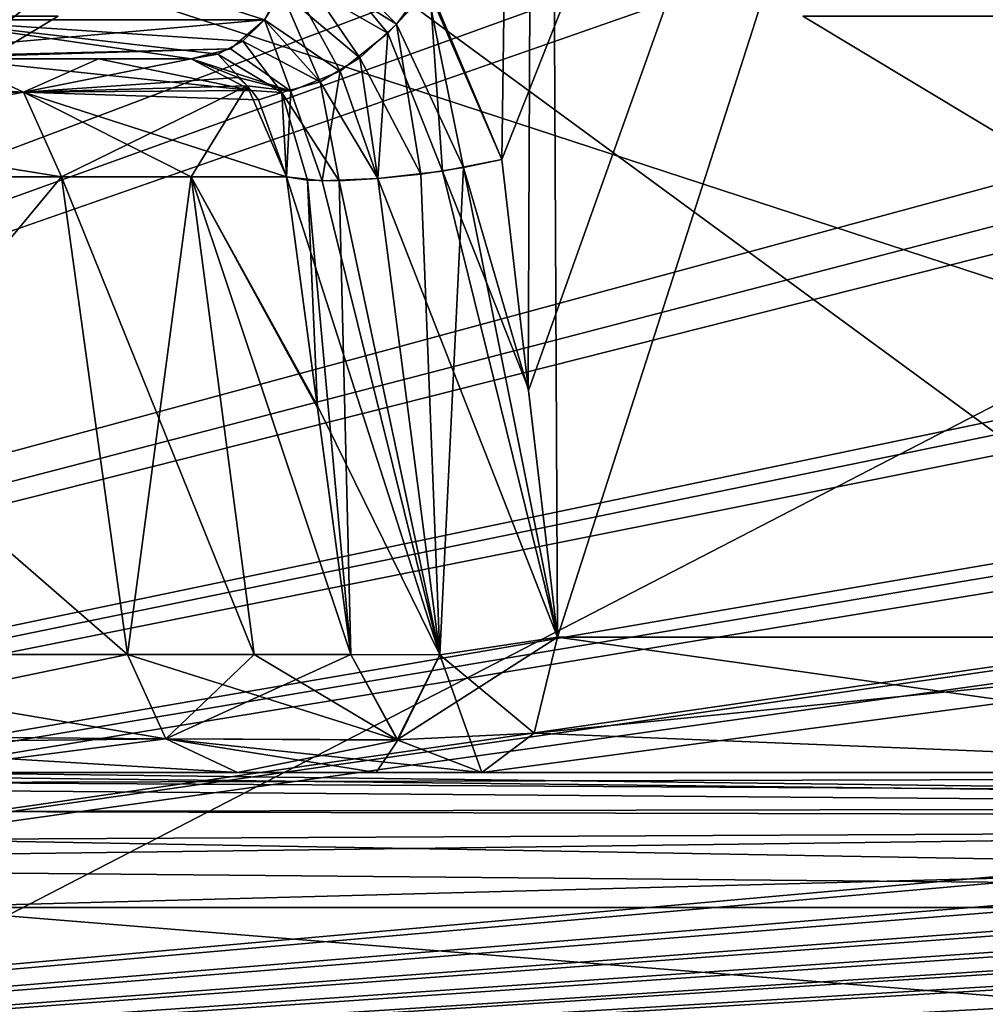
# Model space of a CAD drawing. Header units: inches. Extents: x -11.1 to 11.1, y -2.2 to 7.8.
# Tile 181 of 250: x -7.982 to -7.779, y -1.529 to -1.322. Entities that reach past the tile are written whole.
import ezdxf

# ---------------------------------------------------------------- set-up
doc = ezdxf.new("R2010")
doc.units = ezdxf.units.IN
doc.header["$LTSCALE"] = 93.866667
doc.header["$MEASUREMENT"] = 0
for name, color, linetype in [('10371', 7, 'CONTINUOUS'), ('10372', 7, 'CONTINUOUS'), ('10375', 7, 'CONTINUOUS'), ('10376', 7, 'CONTINUOUS'), ('10385', 7, 'CONTINUOUS'), ('10389', 7, 'CONTINUOUS'), ('2392', 7, 'CONTINUOUS'), ('2714', 7, 'CONTINUOUS'), ('2716', 7, 'CONTINUOUS'), ('2733', 7, 'CONTINUOUS'), ('2735', 7, 'CONTINUOUS'), ('2995', 7, 'CONTINUOUS'), ('2998', 7, 'CONTINUOUS'), ('3039', 7, 'CONTINUOUS'), ('4272', 7, 'CONTINUOUS'), ('4288', 7, 'CONTINUOUS'), ('4290', 7, 'CONTINUOUS'), ('4292', 7, 'CONTINUOUS'), ('4294', 7, 'CONTINUOUS'), ('4915', 7, 'CONTINUOUS'), ('6841', 7, 'CONTINUOUS'), ('6890', 7, 'CONTINUOUS'), ('6909', 7, 'CONTINUOUS'), ('6911', 7, 'CONTINUOUS'), ('6913', 7, 'CONTINUOUS'), ('6915', 7, 'CONTINUOUS'), ('6927', 7, 'CONTINUOUS'), ('6942', 7, 'CONTINUOUS'), ('6943', 7, 'CONTINUOUS'), ('8024', 7, 'CONTINUOUS'), ('8040', 7, 'CONTINUOUS'), ('8041', 7, 'CONTINUOUS'), ('8044', 7, 'CONTINUOUS'), ('8045', 7, 'CONTINUOUS'), ('8091', 7, 'CONTINUOUS'), ('8092', 7, 'CONTINUOUS'), ('8093', 7, 'CONTINUOUS'), ('8094', 7, 'CONTINUOUS'), ('8105', 7, 'CONTINUOUS'), ('8106', 7, 'CONTINUOUS'), ('8107', 7, 'CONTINUOUS'), ('8108', 7, 'CONTINUOUS'), ('8119', 7, 'CONTINUOUS'), ('8128', 7, 'CONTINUOUS')]:
    doc.layers.add(name, color=color, linetype=linetype)

msp = doc.modelspace()

# ---------------------------------------------------------------- linework, layer by layer
at = {"layer": '10371', "linetype": 'CONTINUOUS'}
for points in [[(-7.99667, -1.33, 3.98019), (-8.08336, -1.33706, 4.12064), (-7.98156, -1.33702, 3.99217), (-7.99667, -1.33, 3.98019)], [(-8.08336, -1.33706, 4.12064), (-8.07536, -1.35479, 4.12698), (-7.98156, -1.33702, 3.99217), (-8.08336, -1.33706, 4.12064)], [(-8.07536, -1.35479, 4.12698), (-7.97352, -1.35479, 3.99855), (-7.98156, -1.33702, 3.99217), (-8.07536, -1.35479, 4.12698)]]:
    msp.add_3dface(points, dxfattribs=at)
at = {"layer": '10372', "linetype": 'CONTINUOUS'}
for points in [[(-7.96576, -1.33, 3.93099), (-7.99667, -1.33, 3.98019), (-7.98156, -1.33702, 3.99217), (-7.96576, -1.33, 3.93099)], [(-7.94625, -1.33, 3.87616), (-7.96576, -1.33, 3.93099), (-7.98156, -1.33702, 3.99217), (-7.94625, -1.33, 3.87616)], [(-7.94625, -1.33, 3.87616), (-7.98156, -1.33702, 3.99217), (-7.93639, -1.3339, 3.89641), (-7.94625, -1.33, 3.87616)], [(-7.93639, -1.3339, 3.89641), (-7.98156, -1.33702, 3.99217), (-7.93446, -1.3357, 3.89967), (-7.93639, -1.3339, 3.89641)], [(-7.98156, -1.33702, 3.99217), (-7.97352, -1.35479, 3.99855), (-7.93446, -1.3357, 3.89967), (-7.98156, -1.33702, 3.99217)], [(-7.97352, -1.35479, 3.99855), (-7.9463, -1.35479, 3.95765), (-7.93446, -1.3357, 3.89967), (-7.97352, -1.35479, 3.99855)], [(-7.9463, -1.35479, 3.95765), (-7.92624, -1.35479, 3.91281), (-7.93446, -1.3357, 3.89967), (-7.9463, -1.35479, 3.95765)]]:
    msp.add_3dface(points, dxfattribs=at)
at = {"layer": '10375', "linetype": 'CONTINUOUS'}
for points in [[(-8.09851, -1.33, -4.10863), (-7.99667, -1.33, -3.98019), (-7.98156, -1.33702, -3.99217), (-8.09851, -1.33, -4.10863)], [(-8.08336, -1.33706, -4.12064), (-8.09851, -1.33, -4.10863), (-7.98156, -1.33702, -3.99217), (-8.08336, -1.33706, -4.12064)], [(-7.97352, -1.35479, -3.99855), (-8.08336, -1.33706, -4.12064), (-7.98156, -1.33702, -3.99217), (-7.97352, -1.35479, -3.99855)], [(-7.97352, -1.35479, -3.99855), (-8.07536, -1.35479, -4.12698), (-8.08336, -1.33706, -4.12064), (-7.97352, -1.35479, -3.99855)]]:
    msp.add_3dface(points, dxfattribs=at)
at = {"layer": '10376', "linetype": 'CONTINUOUS'}
for points in [[(-7.99667, -1.33, -3.98019), (-7.96576, -1.33, -3.93099), (-7.93359, -1.33667, -3.90109), (-7.99667, -1.33, -3.98019)], [(-7.98156, -1.33702, -3.99217), (-7.99667, -1.33, -3.98019), (-7.93359, -1.33667, -3.90109), (-7.98156, -1.33702, -3.99217)], [(-7.96576, -1.33, -3.93099), (-7.94625, -1.33, -3.87616), (-7.93359, -1.33667, -3.90109), (-7.96576, -1.33, -3.93099)], [(-7.93209, -1.33859, -3.90348), (-7.98156, -1.33702, -3.99217), (-7.93359, -1.33667, -3.90109), (-7.93209, -1.33859, -3.90348)], [(-7.9463, -1.35479, -3.95765), (-7.97352, -1.35479, -3.99855), (-7.98156, -1.33702, -3.99217), (-7.9463, -1.35479, -3.95765)], [(-7.92624, -1.35479, -3.91281), (-7.9463, -1.35479, -3.95765), (-7.98156, -1.33702, -3.99217), (-7.92624, -1.35479, -3.91281)], [(-7.92624, -1.35479, -3.91281), (-7.98156, -1.33702, -3.99217), (-7.93209, -1.33859, -3.90348), (-7.92624, -1.35479, -3.91281)]]:
    msp.add_3dface(points, dxfattribs=at)
at = {"layer": '10385', "linetype": 'CONTINUOUS'}
for points in [[(-7.92394, -1.30157, 3.85617), (-7.92596, -1.31256, 3.85798), (-7.90489, -1.32462, 3.88114), (-7.92394, -1.30157, 3.85617)], [(-7.89607, -1.31522, 3.8841), (-7.92394, -1.30157, 3.85617), (-7.90489, -1.32462, 3.88114), (-7.89607, -1.31522, 3.8841)], [(-7.92596, -1.31256, 3.85798), (-7.93087, -1.32176, 3.86238), (-7.91495, -1.33261, 3.88379), (-7.92596, -1.31256, 3.85798)], [(-7.92596, -1.31256, 3.85798), (-7.91495, -1.33261, 3.88379), (-7.90489, -1.32462, 3.88114), (-7.92596, -1.31256, 3.85798)], [(-7.89342, -1.35358, 3.89327), (-7.89607, -1.31522, 3.8841), (-7.90489, -1.32462, 3.88114), (-7.89342, -1.35358, 3.89327)], [(-7.8809, -1.35115, 3.89825), (-7.89607, -1.31522, 3.8841), (-7.89342, -1.35358, 3.89327), (-7.8809, -1.35115, 3.89825)], [(-7.93087, -1.32176, 3.86238), (-7.93797, -1.32786, 3.86874), (-7.92527, -1.33678, 3.89074), (-7.93087, -1.32176, 3.86238)], [(-7.93087, -1.32176, 3.86238), (-7.92527, -1.33678, 3.89074), (-7.91495, -1.33261, 3.88379), (-7.93087, -1.32176, 3.86238)], [(-7.91495, -1.33261, 3.88379), (-7.90697, -1.35518, 3.8944), (-7.90489, -1.32462, 3.88114), (-7.91495, -1.33261, 3.88379)], [(-7.90697, -1.35518, 3.8944), (-7.89342, -1.35358, 3.89327), (-7.90489, -1.32462, 3.88114), (-7.90697, -1.35518, 3.8944)], [(-7.93797, -1.32786, 3.86874), (-7.94625, -1.33, 3.87616), (-7.92527, -1.33678, 3.89074), (-7.93797, -1.32786, 3.86874)], [(-7.94625, -1.33, 3.87616), (-7.93639, -1.3339, 3.89641), (-7.92527, -1.33678, 3.89074), (-7.94625, -1.33, 3.87616)], [(-7.92527, -1.33678, 3.89074), (-7.91872, -1.35561, 3.9014), (-7.91495, -1.33261, 3.88379), (-7.92527, -1.33678, 3.89074)], [(-7.91872, -1.35561, 3.9014), (-7.90697, -1.35518, 3.8944), (-7.91495, -1.33261, 3.88379), (-7.91872, -1.35561, 3.9014)], [(-7.93639, -1.3339, 3.89641), (-7.93446, -1.3357, 3.89967), (-7.92527, -1.33678, 3.89074), (-7.93639, -1.3339, 3.89641)], [(-7.93446, -1.3357, 3.89967), (-7.92624, -1.35479, 3.91281), (-7.92527, -1.33678, 3.89074), (-7.93446, -1.3357, 3.89967)], [(-7.92624, -1.35479, 3.91281), (-7.91872, -1.35561, 3.9014), (-7.92527, -1.33678, 3.89074), (-7.92624, -1.35479, 3.91281)]]:
    msp.add_3dface(points, dxfattribs=at)
at = {"layer": '10389', "linetype": 'CONTINUOUS'}
for points in [[(-7.92494, -1.30902, -3.85707), (-7.92394, -1.30157, -3.85617), (-7.90306, -1.32271, -3.88119), (-7.92494, -1.30902, -3.85707)], [(-7.92394, -1.30157, -3.85617), (-7.89686, -1.31436, -3.88339), (-7.90306, -1.32271, -3.88119), (-7.92394, -1.30157, -3.85617)], [(-7.9273, -1.3159, -3.85918), (-7.92494, -1.30902, -3.85707), (-7.91077, -1.32981, -3.88218), (-7.9273, -1.3159, -3.85918)], [(-7.92494, -1.30902, -3.85707), (-7.90306, -1.32271, -3.88119), (-7.91077, -1.32981, -3.88218), (-7.92494, -1.30902, -3.85707)], [(-7.89686, -1.31436, -3.88339), (-7.88899, -1.35284, -3.89428), (-7.90306, -1.32271, -3.88119), (-7.89686, -1.31436, -3.88339)], [(-7.89686, -1.31436, -3.88339), (-7.8809, -1.35115, -3.89825), (-7.88899, -1.35284, -3.89428), (-7.89686, -1.31436, -3.88339)], [(-7.93087, -1.32176, -3.86238), (-7.9273, -1.3159, -3.85918), (-7.91915, -1.33481, -3.88613), (-7.93087, -1.32176, -3.86238)], [(-7.9273, -1.3159, -3.85918), (-7.91077, -1.32981, -3.88218), (-7.91915, -1.33481, -3.88613), (-7.9273, -1.3159, -3.85918)], [(-7.93542, -1.32624, -3.86646), (-7.93087, -1.32176, -3.86238), (-7.91915, -1.33481, -3.88613), (-7.93542, -1.32624, -3.86646)], [(-7.90306, -1.32271, -3.88119), (-7.89796, -1.35423, -3.89296), (-7.91077, -1.32981, -3.88218), (-7.90306, -1.32271, -3.88119)], [(-7.88899, -1.35284, -3.89428), (-7.89796, -1.35423, -3.89296), (-7.90306, -1.32271, -3.88119), (-7.88899, -1.35284, -3.89428)], [(-7.94066, -1.32904, -3.87115), (-7.93542, -1.32624, -3.86646), (-7.92718, -1.33708, -3.89255), (-7.94066, -1.32904, -3.87115)], [(-7.93542, -1.32624, -3.86646), (-7.91915, -1.33481, -3.88613), (-7.92718, -1.33708, -3.89255), (-7.93542, -1.32624, -3.86646)], [(-7.94625, -1.33, -3.87616), (-7.94066, -1.32904, -3.87115), (-7.93359, -1.33667, -3.90109), (-7.94625, -1.33, -3.87616)], [(-7.93359, -1.33667, -3.90109), (-7.94066, -1.32904, -3.87115), (-7.92718, -1.33708, -3.89255), (-7.93359, -1.33667, -3.90109)], [(-7.91077, -1.32981, -3.88218), (-7.90697, -1.35518, -3.8944), (-7.91915, -1.33481, -3.88613), (-7.91077, -1.32981, -3.88218)], [(-7.89796, -1.35423, -3.89296), (-7.90697, -1.35518, -3.8944), (-7.91077, -1.32981, -3.88218), (-7.89796, -1.35423, -3.89296)], [(-7.91915, -1.33481, -3.88613), (-7.91517, -1.35561, -3.89849), (-7.92718, -1.33708, -3.89255), (-7.91915, -1.33481, -3.88613)], [(-7.90697, -1.35518, -3.8944), (-7.91517, -1.35561, -3.89849), (-7.91915, -1.33481, -3.88613), (-7.90697, -1.35518, -3.8944)], [(-7.93209, -1.33859, -3.90348), (-7.93359, -1.33667, -3.90109), (-7.92718, -1.33708, -3.89255), (-7.93209, -1.33859, -3.90348)], [(-7.92624, -1.35479, -3.91281), (-7.93209, -1.33859, -3.90348), (-7.92718, -1.33708, -3.89255), (-7.92624, -1.35479, -3.91281)], [(-7.9218, -1.35548, -3.90482), (-7.92624, -1.35479, -3.91281), (-7.92718, -1.33708, -3.89255), (-7.9218, -1.35548, -3.90482)], [(-7.91517, -1.35561, -3.89849), (-7.9218, -1.35548, -3.90482), (-7.92718, -1.33708, -3.89255), (-7.91517, -1.35561, -3.89849)]]:
    msp.add_3dface(points, dxfattribs=at)
at = {"layer": '2392', "linetype": 'CONTINUOUS'}
for points in [[(-8.00673, -1.48, -4.11649), (-7.93649, -1.48, -4.02791), (-7.6677, -1.48, -3.98122), (-8.00673, -1.48, -4.11649)], [(-7.1969, -1.48, -4.11649), (-8.00673, -1.48, -4.11649), (-7.1969, -1.48, -3.86955), (-7.1969, -1.48, -4.11649)], [(-7.1969, -1.48, -3.86955), (-8.00673, -1.48, -4.11649), (-7.6677, -1.48, -3.98122), (-7.1969, -1.48, -3.86955)], [(-7.1969, -1.48, 4.11649), (-7.93649, -1.48, 4.02791), (-8.00673, -1.48, 4.11649), (-7.1969, -1.48, 4.11649)], [(-7.93649, -1.48, -4.02791), (-7.90737, -1.48, -3.98482), (-7.6677, -1.48, -3.98122), (-7.93649, -1.48, -4.02791)], [(-7.90737, -1.48, 3.98482), (-7.93649, -1.48, 4.02791), (-7.1969, -1.48, 4.11649), (-7.90737, -1.48, 3.98482)], [(-7.90737, -1.48, -3.98482), (-7.88509, -1.48, -3.93782), (-7.6677, -1.48, -3.98122), (-7.90737, -1.48, -3.98482)], [(-7.88509, -1.48, 3.93782), (-7.90737, -1.48, 3.98482), (-7.1969, -1.48, 4.11649), (-7.88509, -1.48, 3.93782)], [(-7.66777, -1.48, 3.98123), (-7.88509, -1.48, 3.93782), (-7.1969, -1.48, 4.11649), (-7.66777, -1.48, 3.98123)]]:
    msp.add_3dface(points, dxfattribs=at)
at = {"layer": '2714', "linetype": 'CONTINUOUS'}
for points in [[(-6.93735, -0.57657, -4.57551), (-6.91767, -0.62139, -4.57786), (-8.57837, -1.57343, -4.62775), (-6.93735, -0.57657, -4.57551)], [(-7.08045, -0.61948, -4.57776), (-6.93735, -0.57657, -4.57551), (-8.57837, -1.57343, -4.62775), (-7.08045, -0.61948, -4.57776)], [(-7.12257, -0.63817, -4.57874), (-7.08045, -0.61948, -4.57776), (-8.57837, -1.57343, -4.62775), (-7.12257, -0.63817, -4.57874)], [(-3.93735, -0.62121, -4.57785), (-3.89693, -0.63817, -4.57874), (-8.57837, -1.57343, -4.62775), (-3.93735, -0.62121, -4.57785)], [(-4.10307, -0.63817, -4.57874), (-3.93735, -0.62121, -4.57785), (-8.57837, -1.57343, -4.62775), (-4.10307, -0.63817, -4.57874)], [(-1.93717, -0.62139, -4.57786), (-1.89693, -0.63817, -4.57874), (-8.57837, -1.57343, -4.62775), (-1.93717, -0.62139, -4.57786)], [(-2.10307, -0.63817, -4.57874), (-1.93717, -0.62139, -4.57786), (-8.57837, -1.57343, -4.62775), (-2.10307, -0.63817, -4.57874)], [(-2.91767, -0.62139, -4.57786), (-2.87743, -0.63817, -4.57874), (-8.57837, -1.57343, -4.62775), (-2.91767, -0.62139, -4.57786)], [(-3.12257, -0.63817, -4.57874), (-2.91767, -0.62139, -4.57786), (-8.57837, -1.57343, -4.62775), (-3.12257, -0.63817, -4.57874)], [(-4.91767, -0.62139, -4.57786), (-4.87743, -0.63817, -4.57874), (-8.57837, -1.57343, -4.62775), (-4.91767, -0.62139, -4.57786)], [(-5.12257, -0.63817, -4.57874), (-4.91767, -0.62139, -4.57786), (-8.57837, -1.57343, -4.62775), (-5.12257, -0.63817, -4.57874)], [(-5.93717, -0.62139, -4.57786), (-5.89693, -0.63817, -4.57874), (-8.57837, -1.57343, -4.62775), (-5.93717, -0.62139, -4.57786)], [(-6.10307, -0.63817, -4.57874), (-5.93717, -0.62139, -4.57786), (-8.57837, -1.57343, -4.62775), (-6.10307, -0.63817, -4.57874)], [(-6.91767, -0.62139, -4.57786), (-6.87743, -0.63817, -4.57874), (-8.57837, -1.57343, -4.62775), (-6.91767, -0.62139, -4.57786)], [(5.12257, -0.63817, -4.57874), (5.89693, -0.63817, -4.57874), (-8.57837, -1.57343, -4.62775), (5.12257, -0.63817, -4.57874)], [(-8.57837, -1.57343, -4.62775), (5.89693, -0.63817, -4.57874), (6.10307, -0.63817, -4.57874), (-8.57837, -1.57343, -4.62775)], [(4.87743, -0.63817, -4.57874), (5.12257, -0.63817, -4.57874), (-8.57837, -1.57343, -4.62775), (4.87743, -0.63817, -4.57874)], [(4.10307, -0.63817, -4.57874), (4.87743, -0.63817, -4.57874), (-8.57837, -1.57343, -4.62775), (4.10307, -0.63817, -4.57874)], [(3.89693, -0.63817, -4.57874), (4.10307, -0.63817, -4.57874), (-8.57837, -1.57343, -4.62775), (3.89693, -0.63817, -4.57874)], [(3.12257, -0.63817, -4.57874), (3.89693, -0.63817, -4.57874), (-8.57837, -1.57343, -4.62775), (3.12257, -0.63817, -4.57874)], [(2.87743, -0.63817, -4.57874), (3.12257, -0.63817, -4.57874), (-8.57837, -1.57343, -4.62775), (2.87743, -0.63817, -4.57874)], [(2.10307, -0.63817, -4.57874), (2.87743, -0.63817, -4.57874), (-8.57837, -1.57343, -4.62775), (2.10307, -0.63817, -4.57874)], [(1.89693, -0.63817, -4.57874), (2.10307, -0.63817, -4.57874), (-8.57837, -1.57343, -4.62775), (1.89693, -0.63817, -4.57874)], [(-1.89693, -0.63817, -4.57874), (1.89693, -0.63817, -4.57874), (-8.57837, -1.57343, -4.62775), (-1.89693, -0.63817, -4.57874)], [(-2.87743, -0.63817, -4.57874), (-2.10307, -0.63817, -4.57874), (-8.57837, -1.57343, -4.62775), (-2.87743, -0.63817, -4.57874)], [(-3.89693, -0.63817, -4.57874), (-3.12257, -0.63817, -4.57874), (-8.57837, -1.57343, -4.62775), (-3.89693, -0.63817, -4.57874)], [(-4.87743, -0.63817, -4.57874), (-4.10307, -0.63817, -4.57874), (-8.57837, -1.57343, -4.62775), (-4.87743, -0.63817, -4.57874)], [(-5.89693, -0.63817, -4.57874), (-5.12257, -0.63817, -4.57874), (-8.57837, -1.57343, -4.62775), (-5.89693, -0.63817, -4.57874)], [(-6.87743, -0.63817, -4.57874), (-6.10307, -0.63817, -4.57874), (-8.57837, -1.57343, -4.62775), (-6.87743, -0.63817, -4.57874)], [(-8.52935, -0.63817, -4.57874), (-7.12257, -0.63817, -4.57874), (-8.57837, -1.57343, -4.62775), (-8.52935, -0.63817, -4.57874)], [(8.57837, -1.57343, -4.62775), (-8.57837, -1.57343, -4.62775), (8.52935, -0.63817, -4.57874), (8.57837, -1.57343, -4.62775)], [(8.52935, -0.63817, -4.57874), (-8.57837, -1.57343, -4.62775), (7.12257, -0.63817, -4.57874), (8.52935, -0.63817, -4.57874)], [(7.12257, -0.63817, -4.57874), (-8.57837, -1.57343, -4.62775), (6.87743, -0.63817, -4.57874), (7.12257, -0.63817, -4.57874)], [(6.87743, -0.63817, -4.57874), (-8.57837, -1.57343, -4.62775), (6.10307, -0.63817, -4.57874), (6.87743, -0.63817, -4.57874)]]:
    msp.add_3dface(points, dxfattribs=at)
at = {"layer": '2716', "linetype": 'CONTINUOUS'}
for points in [[(-8.57837, -1.57343, 4.62775), (8.57837, -1.57343, 4.62775), (-8.52935, -0.63817, 4.57874), (-8.57837, -1.57343, 4.62775)], [(-8.52935, -0.63817, 4.57874), (8.57837, -1.57343, 4.62775), (-7.12257, -0.63817, 4.57874), (-8.52935, -0.63817, 4.57874)]]:
    msp.add_3dface(points, dxfattribs=at)
at = {"layer": '2733', "linetype": 'CONTINUOUS'}
for points in [[(-8.32969, -1.20888, 4.44535), (-7.1258, -0.63817, 4.47526), (-8.30044, -1.57343, 4.42625), (-8.32969, -1.20888, 4.44535)], [(-7.1258, -0.63817, 4.47526), (-7.17481, -1.57343, 4.42625), (-8.30044, -1.57343, 4.42625), (-7.1258, -0.63817, 4.47526)]]:
    msp.add_3dface(points, dxfattribs=at)
at = {"layer": '2735', "linetype": 'CONTINUOUS'}
for points in [[(-7.17481, -1.57343, -4.42625), (-7.1258, -0.63817, -4.47526), (-8.52574, -0.63817, -4.47526), (-7.17481, -1.57343, -4.42625)], [(-8.40067, -0.83191, -4.46511), (-7.17481, -1.57343, -4.42625), (-8.52574, -0.63817, -4.47526), (-8.40067, -0.83191, -4.46511)], [(-8.35675, -0.90238, -4.46141), (-7.17481, -1.57343, -4.42625), (-8.40067, -0.83191, -4.46511), (-8.35675, -0.90238, -4.46141)], [(-8.33084, -1.19524, -4.44607), (-7.17481, -1.57343, -4.42625), (-8.35675, -0.90238, -4.46141), (-8.33084, -1.19524, -4.44607)], [(-8.30044, -1.57343, -4.42625), (-7.17481, -1.57343, -4.42625), (-8.33084, -1.19524, -4.44607), (-8.30044, -1.57343, -4.42625)]]:
    msp.add_3dface(points, dxfattribs=at)
at = {"layer": '2995', "linetype": 'CONTINUOUS'}
for points in [[(-7.99953, -1.24563, -3.07301), (-8.1384, -1.58937, -3.13053), (-7.53053, -1.58937, -3.7384), (-7.99953, -1.24563, -3.07301)], [(-7.47301, -1.24563, -3.59953), (-7.99953, -1.24563, -3.07301), (-7.53053, -1.58937, -3.7384), (-7.47301, -1.24563, -3.59953)]]:
    msp.add_3dface(points, dxfattribs=at)
at = {"layer": '2998', "linetype": 'CONTINUOUS'}
for points in [[(-7.47301, -1.24563, 3.59953), (-7.53053, -1.58937, 3.7384), (-8.1384, -1.58937, 3.13053), (-7.47301, -1.24563, 3.59953)], [(-7.99953, -1.24563, 3.07301), (-7.47301, -1.24563, 3.59953), (-8.1384, -1.58937, 3.13053), (-7.99953, -1.24563, 3.07301)]]:
    msp.add_3dface(points, dxfattribs=at)
at = {"layer": '3039', "linetype": 'CONTINUOUS'}
for points in [[(-8.00673, -1.50843, 4.14645), (-8.269, -1.57343, 4.14986), (-7.20477, -1.57343, 4.14986), (-8.00673, -1.50843, 4.14645)], [(-7.20137, -1.50843, 4.14645), (-8.00673, -1.50843, 4.14645), (-7.20477, -1.57343, 4.14986), (-7.20137, -1.50843, 4.14645)]]:
    msp.add_3dface(points, dxfattribs=at)
at = {"layer": '4272', "linetype": 'CONTINUOUS'}
for points in [[(-7.89607, -1.31522, 3.8841), (-7.8809, -1.35115, 3.89825), (-7.87264, -0.75843, 3.86557), (-7.89607, -1.31522, 3.8841)], [(-7.8809, -1.35115, 3.89825), (-7.87534, -1.39914, 3.90517), (-7.87264, -0.75843, 3.86557), (-7.8809, -1.35115, 3.89825)], [(-7.87534, -1.39914, 3.90517), (-7.8692, -1.45157, 3.91243), (-7.87264, -0.75843, 3.86557), (-7.87534, -1.39914, 3.90517)], [(-7.87264, -0.75843, 3.86557), (-7.8692, -1.45157, 3.91243), (-7.67235, -1.45157, 3.95162), (-7.87264, -0.75843, 3.86557)], [(-7.64642, -0.75843, 3.90822), (-7.87264, -0.75843, 3.86557), (-7.67235, -1.45157, 3.95162), (-7.64642, -0.75843, 3.90822)]]:
    msp.add_3dface(points, dxfattribs=at)
at = {"layer": '4288', "linetype": 'CONTINUOUS'}
msp.add_3dface([(-8.02348, -1.321, 3.23389), (-8.0727, -1.38015, 3.31915), (-7.97425, -1.321, 3.31915), (-8.02348, -1.321, 3.23389)], dxfattribs=at)
at = {"layer": '4290', "linetype": 'CONTINUOUS'}
msp.add_3dface([(-7.97425, -1.321, 3.31915), (-8.0727, -1.38015, 3.31915), (-8.02348, -1.321, 3.40441), (-7.97425, -1.321, 3.31915)], dxfattribs=at)
at = {"layer": '4292', "linetype": 'CONTINUOUS'}
msp.add_3dface([(-7.8176, -1.321, 3.6727), (-7.71915, -1.38015, 3.6727), (-7.76837, -1.321, 3.58744), (-7.8176, -1.321, 3.6727)], dxfattribs=at)
at = {"layer": '4294', "linetype": 'CONTINUOUS'}
msp.add_3dface([(-7.71915, -1.38015, 3.6727), (-7.8176, -1.321, 3.6727), (-7.76837, -1.321, 3.75796), (-7.71915, -1.38015, 3.6727)], dxfattribs=at)
at = {"layer": '4915', "linetype": 'CONTINUOUS'}
for points in [[(-7.66777, -1.48, 3.98123), (-7.8692, -1.45157, 3.91243), (-7.87414, -1.47176, 3.92032), (-7.66777, -1.48, 3.98123)], [(-7.8692, -1.45157, 3.91243), (-7.66777, -1.48, 3.98123), (-7.67235, -1.45157, 3.95162), (-7.8692, -1.45157, 3.91243)], [(-7.88509, -1.48, 3.93782), (-7.66777, -1.48, 3.98123), (-7.87414, -1.47176, 3.92032), (-7.88509, -1.48, 3.93782)]]:
    msp.add_3dface(points, dxfattribs=at)
at = {"layer": '6841', "linetype": 'CONTINUOUS'}
for points in [[(-7.8809, -1.35115, -3.89825), (-7.89686, -1.31436, -3.88339), (-7.87264, -0.75843, -3.86557), (-7.8809, -1.35115, -3.89825)], [(-7.87527, -1.3997, -3.90525), (-7.8809, -1.35115, -3.89825), (-7.64642, -0.75843, -3.90822), (-7.87527, -1.3997, -3.90525)], [(-7.64642, -0.75843, -3.90822), (-7.8809, -1.35115, -3.89825), (-7.87264, -0.75843, -3.86557), (-7.64642, -0.75843, -3.90822)], [(-7.8692, -1.45157, -3.91243), (-7.87527, -1.3997, -3.90525), (-7.64642, -0.75843, -3.90822), (-7.8692, -1.45157, -3.91243)], [(-7.67236, -1.45157, -3.95162), (-7.8692, -1.45157, -3.91243), (-7.64642, -0.75843, -3.90822), (-7.67236, -1.45157, -3.95162)]]:
    msp.add_3dface(points, dxfattribs=at)
at = {"layer": '6890', "linetype": 'CONTINUOUS'}
for points in [[(-7.6677, -1.48, -3.98122), (-7.88509, -1.48, -3.93782), (-7.67236, -1.45157, -3.95162), (-7.6677, -1.48, -3.98122)], [(-7.67236, -1.45157, -3.95162), (-7.88509, -1.48, -3.93782), (-7.87414, -1.47176, -3.92032), (-7.67236, -1.45157, -3.95162)], [(-7.8692, -1.45157, -3.91243), (-7.67236, -1.45157, -3.95162), (-7.87414, -1.47176, -3.92032), (-7.8692, -1.45157, -3.91243)]]:
    msp.add_3dface(points, dxfattribs=at)
at = {"layer": '6909', "linetype": 'CONTINUOUS'}
msp.add_3dface([(-8.02348, -1.321, -3.40441), (-8.0727, -1.38015, -3.31915), (-7.97425, -1.321, -3.31915), (-8.02348, -1.321, -3.40441)], dxfattribs=at)
at = {"layer": '6911', "linetype": 'CONTINUOUS'}
msp.add_3dface([(-7.97425, -1.321, -3.31915), (-8.0727, -1.38015, -3.31915), (-8.02348, -1.321, -3.23389), (-7.97425, -1.321, -3.31915)], dxfattribs=at)
at = {"layer": '6913', "linetype": 'CONTINUOUS'}
msp.add_3dface([(-7.8176, -1.321, -3.6727), (-7.71915, -1.38015, -3.6727), (-7.76837, -1.321, -3.75796), (-7.8176, -1.321, -3.6727)], dxfattribs=at)
at = {"layer": '6915', "linetype": 'CONTINUOUS'}
msp.add_3dface([(-7.71915, -1.38015, -3.6727), (-7.8176, -1.321, -3.6727), (-7.76837, -1.321, -3.58744), (-7.71915, -1.38015, -3.6727)], dxfattribs=at)
at = {"layer": '6927', "linetype": 'CONTINUOUS'}
for points in [[(-7.20477, -1.57343, -4.14986), (-8.269, -1.57343, -4.14986), (-8.00673, -1.50843, -4.14645), (-7.20477, -1.57343, -4.14986)], [(-7.20137, -1.50843, -4.14645), (-7.20477, -1.57343, -4.14986), (-8.00673, -1.50843, -4.14645), (-7.20137, -1.50843, -4.14645)]]:
    msp.add_3dface(points, dxfattribs=at)
at = {"layer": '6942', "linetype": 'CONTINUOUS'}
for points in [[(-8.00673, -1.48, -4.11649), (-7.1969, -1.48, -4.11649), (-7.19849, -1.49014, -4.13898), (-8.00673, -1.48, -4.11649)], [(-8.00673, -1.48096, -4.124), (-8.00673, -1.48, -4.11649), (-7.19849, -1.49014, -4.13898), (-8.00673, -1.48096, -4.124)], [(-8.00673, -1.48376, -4.13103), (-8.00673, -1.48096, -4.124), (-7.19849, -1.49014, -4.13898), (-8.00673, -1.48376, -4.13103)], [(-8.00673, -1.48824, -4.13714), (-8.00673, -1.48376, -4.13103), (-7.19849, -1.49014, -4.13898), (-8.00673, -1.48824, -4.13714)], [(-8.00673, -1.4941, -4.14193), (-8.00673, -1.48824, -4.13714), (-7.19849, -1.49014, -4.13898), (-8.00673, -1.4941, -4.14193)], [(-7.20137, -1.50843, -4.14645), (-8.00673, -1.4941, -4.14193), (-7.19849, -1.49014, -4.13898), (-7.20137, -1.50843, -4.14645)], [(-8.00673, -1.4941, -4.14193), (-7.20137, -1.50843, -4.14645), (-8.00673, -1.50098, -4.1451), (-8.00673, -1.4941, -4.14193)], [(-7.20137, -1.50843, -4.14645), (-8.00673, -1.50843, -4.14645), (-8.00673, -1.50098, -4.1451), (-7.20137, -1.50843, -4.14645)]]:
    msp.add_3dface(points, dxfattribs=at)
at = {"layer": '6943', "linetype": 'CONTINUOUS'}
for points in [[(-7.1969, -1.48, 4.11649), (-8.00673, -1.48, 4.11649), (-8.00673, -1.48214, 4.12761), (-7.1969, -1.48, 4.11649)], [(-7.19795, -1.48672, 4.13541), (-7.1969, -1.48, 4.11649), (-8.00673, -1.48214, 4.12761), (-7.19795, -1.48672, 4.13541)], [(-8.00673, -1.48824, 4.13714), (-7.19795, -1.48672, 4.13541), (-8.00673, -1.48214, 4.12761), (-8.00673, -1.48824, 4.13714)], [(-8.00673, -1.50843, 4.14645), (-7.20137, -1.50843, 4.14645), (-7.19795, -1.48672, 4.13541), (-8.00673, -1.50843, 4.14645)], [(-8.00673, -1.50843, 4.14645), (-7.19795, -1.48672, 4.13541), (-8.00673, -1.49744, 4.14373), (-8.00673, -1.50843, 4.14645)], [(-8.00673, -1.49744, 4.14373), (-7.19795, -1.48672, 4.13541), (-8.00673, -1.48824, 4.13714), (-8.00673, -1.49744, 4.14373)]]:
    msp.add_3dface(points, dxfattribs=at)
at = {"layer": '8024', "linetype": 'CONTINUOUS'}
for points in [[(-7.94625, -1.33, -3.87616), (-7.99667, -1.33, -3.98019), (-8.00947, -1.33, -3.7659), (-7.94625, -1.33, -3.87616)], [(-7.94625, -1.33, 3.87616), (-8.00943, -1.33, 3.76603), (-7.96576, -1.33, 3.93099), (-7.94625, -1.33, 3.87616)], [(-7.96576, -1.33, 3.93099), (-8.00943, -1.33, 3.76603), (-7.99667, -1.33, 3.98019), (-7.96576, -1.33, 3.93099)], [(-7.96576, -1.33, -3.93099), (-7.99667, -1.33, -3.98019), (-7.94625, -1.33, -3.87616), (-7.96576, -1.33, -3.93099)]]:
    msp.add_3dface(points, dxfattribs=at)
at = {"layer": '8040', "linetype": 'CONTINUOUS'}
for points in [[(-7.97352, -1.35479, -3.99855), (-8.05693, -1.45521, -4.13225), (-8.07536, -1.35479, -4.12698), (-7.97352, -1.35479, -3.99855)], [(-7.95964, -1.45521, -4.00955), (-8.05693, -1.45521, -4.13225), (-7.97352, -1.35479, -3.99855), (-7.95964, -1.45521, -4.00955)]]:
    msp.add_3dface(points, dxfattribs=at)
at = {"layer": '8041', "linetype": 'CONTINUOUS'}
for points in [[(-7.95964, -1.45521, -4.00955), (-7.97352, -1.35479, -3.99855), (-7.9463, -1.35479, -3.95765), (-7.95964, -1.45521, -4.00955)], [(-7.95964, -1.45521, -4.00955), (-7.9463, -1.35479, -3.95765), (-7.93303, -1.45521, -3.97018), (-7.95964, -1.45521, -4.00955)], [(-7.9463, -1.35479, -3.95765), (-7.92624, -1.35479, -3.91281), (-7.9197, -1.40334, -3.91993), (-7.9463, -1.35479, -3.95765)], [(-7.93303, -1.45521, -3.97018), (-7.9463, -1.35479, -3.95765), (-7.91268, -1.45521, -3.92723), (-7.93303, -1.45521, -3.97018)], [(-7.91268, -1.45521, -3.92723), (-7.9463, -1.35479, -3.95765), (-7.9197, -1.40334, -3.91993), (-7.91268, -1.45521, -3.92723)]]:
    msp.add_3dface(points, dxfattribs=at)
at = {"layer": '8044', "linetype": 'CONTINUOUS'}
for points in [[(-7.95964, -1.45521, 4.00955), (-7.93303, -1.45521, 3.97018), (-7.97352, -1.35479, 3.99855), (-7.95964, -1.45521, 4.00955)], [(-7.97352, -1.35479, 3.99855), (-7.93303, -1.45521, 3.97018), (-7.9463, -1.35479, 3.95765), (-7.97352, -1.35479, 3.99855)], [(-7.93303, -1.45521, 3.97018), (-7.91268, -1.45521, 3.92723), (-7.9463, -1.35479, 3.95765), (-7.93303, -1.45521, 3.97018)], [(-7.9463, -1.35479, 3.95765), (-7.91268, -1.45521, 3.92723), (-7.91978, -1.40278, 3.91985), (-7.9463, -1.35479, 3.95765)], [(-7.92624, -1.35479, 3.91281), (-7.9463, -1.35479, 3.95765), (-7.91978, -1.40278, 3.91985), (-7.92624, -1.35479, 3.91281)]]:
    msp.add_3dface(points, dxfattribs=at)
at = {"layer": '8045', "linetype": 'CONTINUOUS'}
for points in [[(-7.95964, -1.45521, 4.00955), (-7.97352, -1.35479, 3.99855), (-8.07536, -1.35479, 4.12698), (-7.95964, -1.45521, 4.00955)], [(-7.95964, -1.45521, 4.00955), (-8.07536, -1.35479, 4.12698), (-8.05693, -1.45521, 4.13225), (-7.95964, -1.45521, 4.00955)]]:
    msp.add_3dface(points, dxfattribs=at)
at = {"layer": '8091', "linetype": 'CONTINUOUS'}
for points in [[(-8.05693, -1.45521, -4.13225), (-7.95964, -1.45521, -4.00955), (-7.9516, -1.47298, -4.01592), (-8.05693, -1.45521, -4.13225)], [(-8.04169, -1.47225, -4.12818), (-8.05693, -1.45521, -4.13225), (-7.9516, -1.47298, -4.01592), (-8.04169, -1.47225, -4.12818)], [(-8.03829, -1.47391, -4.12711), (-8.04169, -1.47225, -4.12818), (-7.9516, -1.47298, -4.01592), (-8.03829, -1.47391, -4.12711)], [(-7.93649, -1.48, -4.02791), (-8.03829, -1.47391, -4.12711), (-7.9516, -1.47298, -4.01592), (-7.93649, -1.48, -4.02791)], [(-7.93649, -1.48, -4.02791), (-8.00673, -1.48, -4.11649), (-8.03829, -1.47391, -4.12711), (-7.93649, -1.48, -4.02791)]]:
    msp.add_3dface(points, dxfattribs=at)
at = {"layer": '8092', "linetype": 'CONTINUOUS'}
for points in [[(-7.95964, -1.45521, -4.00955), (-7.93303, -1.45521, -3.97018), (-7.90292, -1.47314, -3.93098), (-7.95964, -1.45521, -4.00955)], [(-7.9516, -1.47298, -4.01592), (-7.95964, -1.45521, -4.00955), (-7.90292, -1.47314, -3.93098), (-7.9516, -1.47298, -4.01592)], [(-7.93303, -1.45521, -3.97018), (-7.91268, -1.45521, -3.92723), (-7.90292, -1.47314, -3.93098), (-7.93303, -1.45521, -3.97018)], [(-7.88509, -1.48, -3.93782), (-7.90737, -1.48, -3.98482), (-7.9516, -1.47298, -4.01592), (-7.88509, -1.48, -3.93782)], [(-7.88509, -1.48, -3.93782), (-7.9516, -1.47298, -4.01592), (-7.90292, -1.47314, -3.93098), (-7.88509, -1.48, -3.93782)], [(-7.90737, -1.48, -3.98482), (-7.93649, -1.48, -4.02791), (-7.9516, -1.47298, -4.01592), (-7.90737, -1.48, -3.98482)]]:
    msp.add_3dface(points, dxfattribs=at)
at = {"layer": '8093', "linetype": 'CONTINUOUS'}
for points in [[(-7.8692, -1.45157, -3.91243), (-7.87414, -1.47176, -3.92032), (-7.90292, -1.47314, -3.93098), (-7.8692, -1.45157, -3.91243)], [(-7.8692, -1.45157, -3.91243), (-7.90292, -1.47314, -3.93098), (-7.89396, -1.45527, -3.90965), (-7.8692, -1.45157, -3.91243)], [(-7.90292, -1.47314, -3.93098), (-7.91268, -1.45521, -3.92723), (-7.89396, -1.45527, -3.90965), (-7.90292, -1.47314, -3.93098)], [(-7.87414, -1.47176, -3.92032), (-7.88509, -1.48, -3.93782), (-7.90292, -1.47314, -3.93098), (-7.87414, -1.47176, -3.92032)]]:
    msp.add_3dface(points, dxfattribs=at)
at = {"layer": '8094', "linetype": 'CONTINUOUS'}
for points in [[(-7.8809, -1.35115, -3.89825), (-7.87527, -1.3997, -3.90525), (-7.88899, -1.35284, -3.89428), (-7.8809, -1.35115, -3.89825)], [(-7.88899, -1.35284, -3.89428), (-7.89396, -1.45527, -3.90965), (-7.89796, -1.35423, -3.89296), (-7.88899, -1.35284, -3.89428)], [(-7.8692, -1.45157, -3.91243), (-7.89396, -1.45527, -3.90965), (-7.88899, -1.35284, -3.89428), (-7.8692, -1.45157, -3.91243)], [(-7.87527, -1.3997, -3.90525), (-7.8692, -1.45157, -3.91243), (-7.88899, -1.35284, -3.89428), (-7.87527, -1.3997, -3.90525)], [(-7.9197, -1.40334, -3.91993), (-7.92624, -1.35479, -3.91281), (-7.9218, -1.35548, -3.90482), (-7.9197, -1.40334, -3.91993)], [(-7.91268, -1.45521, -3.92723), (-7.9197, -1.40334, -3.91993), (-7.9218, -1.35548, -3.90482), (-7.91268, -1.45521, -3.92723)], [(-7.91517, -1.35561, -3.89849), (-7.91268, -1.45521, -3.92723), (-7.9218, -1.35548, -3.90482), (-7.91517, -1.35561, -3.89849)], [(-7.90697, -1.35518, -3.8944), (-7.89396, -1.45527, -3.90965), (-7.91517, -1.35561, -3.89849), (-7.90697, -1.35518, -3.8944)], [(-7.89396, -1.45527, -3.90965), (-7.91268, -1.45521, -3.92723), (-7.91517, -1.35561, -3.89849), (-7.89396, -1.45527, -3.90965)], [(-7.89796, -1.35423, -3.89296), (-7.89396, -1.45527, -3.90965), (-7.90697, -1.35518, -3.8944), (-7.89796, -1.35423, -3.89296)]]:
    msp.add_3dface(points, dxfattribs=at)
at = {"layer": '8105', "linetype": 'CONTINUOUS'}
for points in [[(-7.87534, -1.39914, 3.90517), (-7.8809, -1.35115, 3.89825), (-7.89342, -1.35358, 3.89327), (-7.87534, -1.39914, 3.90517)], [(-7.90697, -1.35518, 3.8944), (-7.8692, -1.45157, 3.91243), (-7.89342, -1.35358, 3.89327), (-7.90697, -1.35518, 3.8944)], [(-7.8692, -1.45157, 3.91243), (-7.87534, -1.39914, 3.90517), (-7.89342, -1.35358, 3.89327), (-7.8692, -1.45157, 3.91243)], [(-7.92624, -1.35479, 3.91281), (-7.91978, -1.40278, 3.91985), (-7.89396, -1.45527, 3.90965), (-7.92624, -1.35479, 3.91281)], [(-7.92624, -1.35479, 3.91281), (-7.89396, -1.45527, 3.90965), (-7.91872, -1.35561, 3.9014), (-7.92624, -1.35479, 3.91281)], [(-7.91872, -1.35561, 3.9014), (-7.89396, -1.45527, 3.90965), (-7.90697, -1.35518, 3.8944), (-7.91872, -1.35561, 3.9014)], [(-7.89396, -1.45527, 3.90965), (-7.8692, -1.45157, 3.91243), (-7.90697, -1.35518, 3.8944), (-7.89396, -1.45527, 3.90965)], [(-7.91978, -1.40278, 3.91985), (-7.91268, -1.45521, 3.92723), (-7.89396, -1.45527, 3.90965), (-7.91978, -1.40278, 3.91985)]]:
    msp.add_3dface(points, dxfattribs=at)
at = {"layer": '8106', "linetype": 'CONTINUOUS'}
for points in [[(-7.87414, -1.47176, 3.92032), (-7.8692, -1.45157, 3.91243), (-7.89396, -1.45527, 3.90965), (-7.87414, -1.47176, 3.92032)], [(-7.89396, -1.45527, 3.90965), (-7.91268, -1.45521, 3.92723), (-7.90281, -1.47321, 3.93094), (-7.89396, -1.45527, 3.90965)], [(-7.88509, -1.48, 3.93782), (-7.89396, -1.45527, 3.90965), (-7.90281, -1.47321, 3.93094), (-7.88509, -1.48, 3.93782)], [(-7.88509, -1.48, 3.93782), (-7.87414, -1.47176, 3.92032), (-7.89396, -1.45527, 3.90965), (-7.88509, -1.48, 3.93782)]]:
    msp.add_3dface(points, dxfattribs=at)
at = {"layer": '8107', "linetype": 'CONTINUOUS'}
for points in [[(-7.93303, -1.45521, 3.97018), (-7.95964, -1.45521, 4.00955), (-7.9516, -1.47298, 4.01592), (-7.93303, -1.45521, 3.97018)], [(-7.91268, -1.45521, 3.92723), (-7.93303, -1.45521, 3.97018), (-7.9516, -1.47298, 4.01592), (-7.91268, -1.45521, 3.92723)], [(-7.90281, -1.47321, 3.93094), (-7.91268, -1.45521, 3.92723), (-7.9516, -1.47298, 4.01592), (-7.90281, -1.47321, 3.93094)], [(-7.93649, -1.48, 4.02791), (-7.90281, -1.47321, 3.93094), (-7.9516, -1.47298, 4.01592), (-7.93649, -1.48, 4.02791)], [(-7.93649, -1.48, 4.02791), (-7.90737, -1.48, 3.98482), (-7.90281, -1.47321, 3.93094), (-7.93649, -1.48, 4.02791)], [(-7.90737, -1.48, 3.98482), (-7.88509, -1.48, 3.93782), (-7.90281, -1.47321, 3.93094), (-7.90737, -1.48, 3.98482)]]:
    msp.add_3dface(points, dxfattribs=at)
at = {"layer": '8108', "linetype": 'CONTINUOUS'}
for points in [[(-7.95964, -1.45521, 4.00955), (-8.05693, -1.45521, 4.13225), (-8.04169, -1.47225, 4.12818), (-7.95964, -1.45521, 4.00955)], [(-7.9516, -1.47298, 4.01592), (-7.95964, -1.45521, 4.00955), (-8.04169, -1.47225, 4.12818), (-7.9516, -1.47298, 4.01592)], [(-8.03829, -1.47391, 4.12711), (-7.9516, -1.47298, 4.01592), (-8.04169, -1.47225, 4.12818), (-8.03829, -1.47391, 4.12711)], [(-8.00673, -1.48, 4.11649), (-7.9516, -1.47298, 4.01592), (-8.03829, -1.47391, 4.12711), (-8.00673, -1.48, 4.11649)], [(-8.00673, -1.48, 4.11649), (-7.93649, -1.48, 4.02791), (-7.9516, -1.47298, 4.01592), (-8.00673, -1.48, 4.11649)]]:
    msp.add_3dface(points, dxfattribs=at)
at = {"layer": '8119', "linetype": 'CONTINUOUS'}
for points in [[(-7.92596, -1.31256, 3.85798), (-8.0032, -1.32176, 3.66195), (-7.93087, -1.32176, 3.86238), (-7.92596, -1.31256, 3.85798)], [(-8.0032, -1.32176, 3.66195), (-8.02384, -1.33, 3.66116), (-7.93087, -1.32176, 3.86238), (-8.0032, -1.32176, 3.66195)], [(-7.93087, -1.32176, 3.86238), (-8.02384, -1.33, 3.66116), (-7.93797, -1.32786, 3.86874), (-7.93087, -1.32176, 3.86238)], [(-8.02384, -1.33, 3.66116), (-8.00943, -1.33, 3.76603), (-7.93797, -1.32786, 3.86874), (-8.02384, -1.33, 3.66116)], [(-8.00943, -1.33, 3.76603), (-7.94625, -1.33, 3.87616), (-7.93797, -1.32786, 3.86874), (-8.00943, -1.33, 3.76603)]]:
    msp.add_3dface(points, dxfattribs=at)
at = {"layer": '8128', "linetype": 'CONTINUOUS'}
for points in [[(-8.00321, -1.32176, -3.66195), (-7.99391, -1.30157, -3.6623), (-7.93087, -1.32176, -3.86238), (-8.00321, -1.32176, -3.66195)], [(-7.93087, -1.32176, -3.86238), (-7.99391, -1.30157, -3.6623), (-7.9273, -1.3159, -3.85918), (-7.93087, -1.32176, -3.86238)], [(-7.94625, -1.33, -3.87616), (-8.00947, -1.33, -3.7659), (-8.00321, -1.32176, -3.66195), (-7.94625, -1.33, -3.87616)], [(-7.94625, -1.33, -3.87616), (-8.00321, -1.32176, -3.66195), (-7.94066, -1.32904, -3.87115), (-7.94625, -1.33, -3.87616)], [(-7.94066, -1.32904, -3.87115), (-8.00321, -1.32176, -3.66195), (-7.93542, -1.32624, -3.86646), (-7.94066, -1.32904, -3.87115)], [(-7.93542, -1.32624, -3.86646), (-8.00321, -1.32176, -3.66195), (-7.93087, -1.32176, -3.86238), (-7.93542, -1.32624, -3.86646)]]:
    msp.add_3dface(points, dxfattribs=at)

doc.saveas('drawing.dxf')
